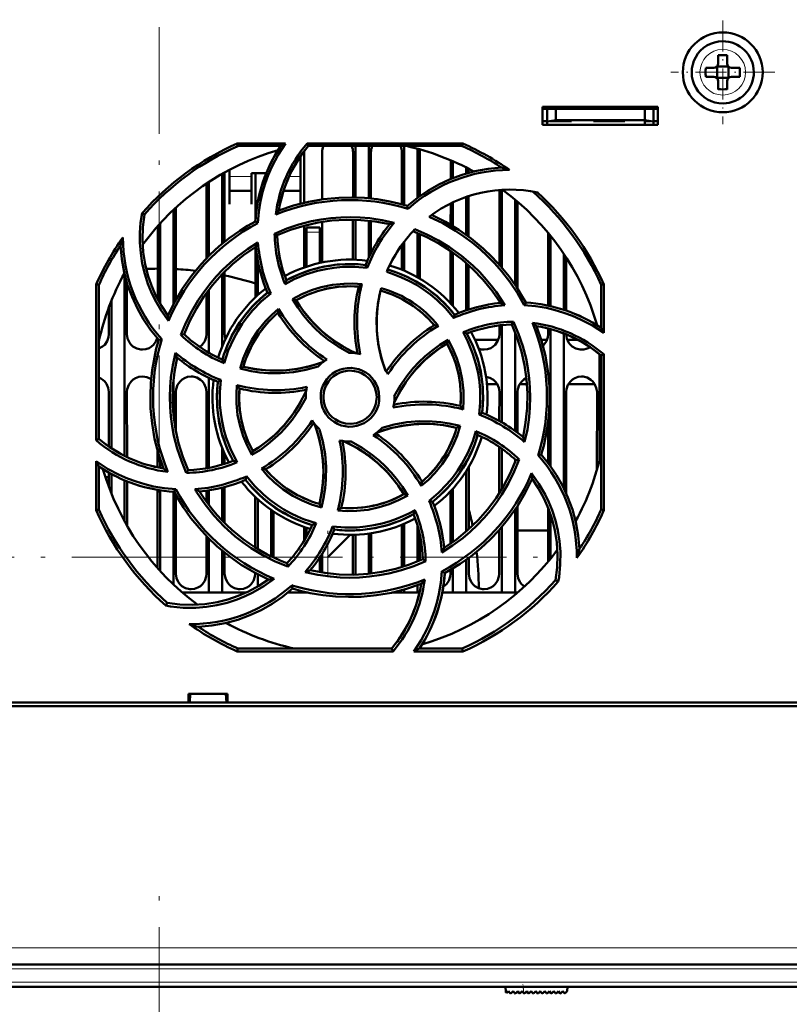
# Model space of a CAD drawing. Extents: x -1976 to 2357, y -1746 to 636.
# Tile 24 of 55: x 381 to 468, y -1490 to -1379. Entities that reach past the tile are written whole.
import ezdxf

# ---------------------------------------------------------------- set-up
doc = ezdxf.new("R2010")
doc.units = 0
doc.linetypes.add('DASHDOT', pattern=[18.5, 12, -3, 0.5, -3])

msp = doc.modelspace()

# ---------------------------------------------------------------- linework, layer by layer
at = {"color": 7, "linetype": 'DASHDOT', "lineweight": 18}
for p, q in [((396.56, -1084.09), (396.56, -1432.49)), ((183.21, -1439.79), (439.43, -1439.79)), ((396.57, -1604.47), (396.57, -1477.6)), ((514.72, -1486.17), (278.41, -1486.17)), ((514.51, -1487.67), (278.62, -1487.67))]:
    msp.add_line(p, q, dxfattribs=at)
at = {"color": 7, "linetype": 'DASHDOT', "lineweight": 18, "ltscale": 0.292499}
msp.add_line((460.07, -1379.32), (460.07, -1391.02), dxfattribs=at)
at = {"color": 7, "lineweight": 18}
for p, q in [((460.05, -1382.6), (460.07, -1382.6)), ((457.5, -1385.19), (457.5, -1385.17)), ((462.64, -1385.15), (462.64, -1385.17)), ((460.09, -1387.74), (460.07, -1387.74)), ((406.97, -1396.9), (404.47, -1396.9)), ((412.47, -1396.9), (411.21, -1396.9)), ((413.17, -1403.17), (414.67, -1403.17)), ((396.39, -1439.79), (395.34, -1439.79)), ((401.89, -1439.79), (398.44, -1439.79)), ((404.58, -1439.79), (403.94, -1439.79)), ((411.58, -1439.79), (409.44, -1439.79)), ((415.57, -1439.79), (414.94, -1439.79)), ((415.57, -1439.79), (415.57, -1441.62)), ((495.03, -1483.81), (298.1, -1483.81)), ((495.03, -1486.17), (298.1, -1486.17)), ((494.85, -1487.67), (298.28, -1487.67)), ((437.64, -1488.91), (437.57, -1488.17))]:
    msp.add_line(p, q, dxfattribs=at)
at = {"color": 7, "lineweight": 50}
for p, q in [((459.57, -1383.25), (459.57, -1384.17)), ((460.57, -1384.17), (460.57, -1383.25)), ((458.15, -1384.67), (459.07, -1384.67)), ((459.43, -1384.53), (459.42, -1384.52)), ((459.43, -1384.53), (459.43, -1385.81)), ((460.71, -1384.53), (459.43, -1384.53)), ((460.72, -1384.52), (460.71, -1384.53)), ((460.71, -1384.53), (460.71, -1385.81)), ((461.99, -1384.67), (461.07, -1384.67)), ((458.15, -1385.67), (459.07, -1385.67)), ((459.43, -1385.81), (459.42, -1385.82)), ((459.43, -1385.81), (460.71, -1385.81)), ((459.57, -1386.17), (459.57, -1387.09)), ((460.57, -1386.17), (460.57, -1387.09)), ((460.71, -1385.81), (460.72, -1385.82)), ((461.99, -1385.67), (461.07, -1385.67)), ((439.77, -1391.07), (439.77, -1389.07)), ((439.77, -1389.07), (452.77, -1389.07)), ((439.77, -1389.29), (452.77, -1389.29)), ((440.27, -1389.29), (440.27, -1390.73)), ((441.27, -1390.56), (441.27, -1389.29)), ((451.27, -1389.29), (451.27, -1390.56)), ((452.27, -1389.29), (452.27, -1390.73)), ((452.77, -1389.07), (452.77, -1391.07)), ((439.77, -1390.67), (440.27, -1390.67)), ((440.27, -1390.73), (441.27, -1390.56)), ((440.27, -1391.07), (440.27, -1390.73)), ((441.27, -1390.67), (440.6, -1390.67)), ((441.27, -1390.56), (451.27, -1390.56)), ((443.02, -1390.67), (441.27, -1390.67)), ((443.02, -1390.56), (443.02, -1390.67)), ((443.02, -1390.56), (443.02, -1390.67)), ((443.02, -1390.56), (443.02, -1390.67)), ((443.02, -1390.67), (443.02, -1390.56)), ((443.02, -1390.56), (443.02, -1390.67)), ((445.52, -1390.67), (445.52, -1390.56)), ((447.27, -1390.67), (445.52, -1390.67)), ((449.02, -1390.67), (447.27, -1390.67)), ((449.02, -1390.56), (449.02, -1390.67)), ((449.02, -1390.56), (449.02, -1390.67)), ((449.02, -1390.56), (449.02, -1390.67)), ((449.02, -1390.56), (449.02, -1390.67)), ((449.02, -1390.56), (449.02, -1390.67)), ((449.02, -1390.56), (449.02, -1390.67)), ((449.02, -1390.56), (449.02, -1390.67)), ((451.27, -1390.56), (452.27, -1390.73)), ((451.93, -1390.67), (451.27, -1390.67)), ((451.27, -1390.67), (451.27, -1391.08)), ((452.27, -1390.67), (452.77, -1390.67)), ((452.27, -1390.73), (452.27, -1391.07)), ((452.74, -1391.08), (452.74, -1390.67)), ((452.77, -1391.07), (439.77, -1391.07)), ((405.35, -1393.19), (410.78, -1393.19)), ((405.41, -1393.47), (405.35, -1393.19)), ((410.25, -1393.47), (405.41, -1393.47)), ((413.23, -1393.19), (430.78, -1393.19)), ((413.36, -1393.47), (413.23, -1393.19)), ((430.72, -1393.47), (413.36, -1393.47)), ((418.67, -1393.48), (418.67, -1399.28)), ((420.17, -1393.48), (420.17, -1399.37)), ((424.17, -1393.48), (424.17, -1400.12)), ((425.67, -1393.79), (425.67, -1399.31)), ((430.78, -1393.19), (430.72, -1393.47)), ((412.47, -1397.08), (412.47, -1394.65)), ((412.91, -1399.87), (412.91, -1394.17)), ((414.92, -1394.17), (414.92, -1399.49)), ((418.41, -1399.28), (418.41, -1394.17)), ((420.42, -1394.17), (420.42, -1399.4)), ((423.91, -1400.05), (423.91, -1394.17)), ((425.92, -1394.17), (425.92, -1399.12)), ((429.41, -1397.2), (429.41, -1395.08)), ((429.67, -1395.2), (429.67, -1397.09)), ((404.47, -1396.16), (404.47, -1397.08)), ((431.17, -1395.9), (431.17, -1396.58)), ((431.42, -1396.03), (431.42, -1396.51)), ((403.67, -1396.6), (403.67, -1404.48)), ((403.92, -1396.46), (403.93, -1404.27)), ((404.47, -1397.08), (404.47, -1400.03)), ((406.97, -1396.53), (408.63, -1396.53)), ((406.97, -1397.08), (406.97, -1396.53)), ((406.97, -1400.03), (406.97, -1397.08)), ((407.4, -1401.84), (407.41, -1396.53)), ((412.47, -1399.98), (412.47, -1397.08)), ((401.9, -1406.12), (401.91, -1397.69)), ((402.17, -1397.52), (402.17, -1405.85)), ((404.47, -1398.53), (406.97, -1398.53)), ((410.57, -1398.53), (412.47, -1398.53)), ((434.9, -1406.85), (434.91, -1398.42)), ((435.17, -1398.41), (435.17, -1407.15)), ((431.17, -1399.2), (431.17, -1403.48)), ((431.42, -1399.12), (431.43, -1403.67)), ((436.67, -1399.53), (436.67, -1409.11)), ((398.17, -1400.68), (398.17, -1411.27)), ((398.43, -1400.44), (398.43, -1410.79)), ((404.47, -1400.03), (404.47, -1400.03)), ((406.97, -1400.03), (406.97, -1400.03)), ((424.6, -1400.55), (424.53, -1400.22)), ((429.4, -1402.34), (429.41, -1399.94)), ((429.67, -1399.81), (429.67, -1402.49)), ((436.93, -1399.75), (436.93, -1409.51)), ((394.9, -1401.18), (394.63, -1401.04)), ((418.4, -1406.28), (418.4, -1401.78)), ((418.67, -1401.78), (418.67, -1406.29)), ((420.17, -1401.88), (420.17, -1406.07)), ((396.4, -1410.77), (396.4, -1402.49)), ((396.67, -1402.2), (396.67, -1411.25)), ((407.68, -1402.14), (407.4, -1401.97)), ((412.9, -1407.16), (412.9, -1402.45)), ((413.17, -1403.17), (413.17, -1402.67)), ((414.67, -1402.67), (413.17, -1402.67)), ((414.67, -1403.17), (414.67, -1402.67)), ((414.93, -1402.02), (414.93, -1406.6)), ((420.43, -1401.91), (420.43, -1405.52)), ((409.57, -1403.35), (409.87, -1403.53)), ((413.17, -1407.07), (413.17, -1403.17)), ((414.67, -1403.17), (414.67, -1406.65)), ((425.67, -1403.28), (425.67, -1408.27)), ((425.93, -1403.38), (425.93, -1408.42)), ((440.4, -1411.45), (440.4, -1403.28)), ((440.67, -1403.6), (440.67, -1411.52)), ((407.4, -1410.53), (407.4, -1404.85)), ((423.9, -1407.42), (423.9, -1404.6)), ((424.17, -1404.25), (424.17, -1407.53)), ((429.4, -1411.2), (429.4, -1405.3)), ((429.67, -1405.48), (429.67, -1411.49)), ((442.17, -1405.64), (442.17, -1411.92)), ((442.43, -1406.04), (442.43, -1412.01)), ((407.67, -1410.28), (407.67, -1406.38)), ((420.01, -1407.2), (419.82, -1406.88)), ((431.17, -1406.66), (431.17, -1411.98)), ((431.43, -1406.89), (431.43, -1411.89)), ((392.67, -1407.91), (392.67, -1428.38)), ((403.67, -1407.89), (403.67, -1416.04)), ((403.93, -1407.63), (403.93, -1414.67)), ((389.45, -1426.62), (389.47, -1409.06)), ((389.47, -1409.06), (389.77, -1409.12)), ((389.77, -1426.48), (389.77, -1409.12)), ((392.93, -1408.87), (392.93, -1414.67)), ((402.17, -1409.64), (402.17, -1416.76)), ((446.37, -1409.12), (446.66, -1409.06)), ((446.37, -1413.96), (446.37, -1409.12)), ((446.66, -1409.06), (446.67, -1414.53)), ((401.9, -1414.67), (401.9, -1410)), ((409.14, -1410.1), (408.77, -1410)), ((411.6, -1410.73), (412.01, -1410.84)), ((390.9, -1414.67), (390.9, -1411.62)), ((391.17, -1410.94), (391.17, -1427.52)), ((434.9, -1411.16), (434.9, -1410.98)), ((437.69, -1411.39), (437.87, -1411.11)), ((429.75, -1412.85), (429.84, -1412.48)), ((434.9, -1414.67), (434.9, -1413.68)), ((435.17, -1413.65), (435.17, -1424.59)), ((436.5, -1413.27), (436.31, -1413.58)), ((440.4, -1414.67), (440.4, -1414.02)), ((440.67, -1414.09), (440.67, -1429.55)), ((445.9, -1413.66), (445.9, -1413.63)), ((399.02, -1414.76), (399.37, -1414.68)), ((436.67, -1414.42), (436.67, -1425.56)), ((442.17, -1414.59), (442.17, -1432.06)), ((396.85, -1415.24), (396.51, -1415.31)), ((429.11, -1415.3), (429, -1415.71)), ((432.14, -1415.29), (434.78, -1415.29)), ((439.61, -1415.29), (440.28, -1415.29)), ((442.55, -1415.29), (443.7, -1415.29)), ((446.17, -1416.91), (446.17, -1428.94)), ((446.37, -1417.07), (446.67, -1416.93)), ((446.37, -1434.43), (446.37, -1417.07)), ((446.67, -1416.93), (446.68, -1434.5)), ((405.67, -1418.55), (406.05, -1418.33)), ((402.17, -1419.58), (402.17, -1429.73)), ((398.17, -1419.76), (398.17, -1423.77)), ((403.5, -1419.82), (403.17, -1420.02)), ((434.64, -1420.29), (433.49, -1420.29)), ((438.01, -1420.29), (437.19, -1420.29)), ((445.64, -1420.29), (442.69, -1420.29)), ((390.89, -1427.33), (390.9, -1421.17)), ((392.93, -1421.17), (392.94, -1428.52)), ((398.43, -1421.17), (398.44, -1425.62)), ((401.89, -1429.78), (401.9, -1421.17)), ((413.07, -1421.77), (413.07, -1421.88)), ((423.07, -1421.77), (423.06, -1421.67)), ((434.89, -1424.44), (434.9, -1421.17)), ((436.93, -1421.17), (436.94, -1425.76)), ((442.43, -1421.17), (442.44, -1432.64)), ((445.89, -1429.94), (445.9, -1421.17)), ((432.63, -1423.73), (432.96, -1423.53)), ((430.47, -1425), (430.08, -1425.22)), ((440.39, -1429.19), (440.39, -1424.56)), ((389.77, -1426.48), (389.45, -1426.62)), ((434.89, -1432.59), (434.89, -1427.37)), ((396.39, -1429.68), (396.39, -1427.82)), ((403.67, -1427.51), (403.67, -1429.36)), ((403.94, -1428.15), (403.94, -1429.28)), ((407.02, -1428.27), (407.13, -1427.84)), ((435.17, -1427.56), (435.17, -1432.15)), ((439.27, -1428.32), (439.62, -1428.24)), ((389.45, -1434.5), (389.45, -1428.99)), ((389.77, -1434.43), (389.77, -1429.59)), ((396.67, -1428.73), (396.67, -1429.73)), ((431.44, -1429.61), (431.44, -1436.65)), ((436.67, -1428.78), (436.67, -1429.13)), ((437.13, -1428.79), (436.76, -1428.87)), ((390.89, -1431.9), (390.89, -1430.27)), ((391.17, -1430.43), (391.17, -1432.61)), ((399.62, -1430.29), (399.82, -1429.97)), ((406.39, -1430.68), (406.29, -1431.07)), ((431.17, -1430.06), (431.17, -1436.89)), ((390.89, -1430.79), (390.5, -1430.79)), ((392.67, -1431.14), (392.67, -1435.77)), ((392.94, -1431.25), (392.94, -1436.26)), ((396.39, -1441.04), (396.39, -1432.22)), ((396.67, -1432.27), (396.67, -1441.35)), ((398.17, -1432.44), (398.17, -1442.87)), ((398.26, -1432.44), (398.45, -1432.14)), ((398.44, -1432.78), (398.44, -1441.67)), ((401.89, -1433.54), (401.89, -1432.3)), ((402.17, -1432.26), (402.17, -1433.91)), ((403.67, -1431.96), (403.67, -1435.65)), ((403.94, -1431.88), (403.94, -1435.93)), ((424.56, -1432.83), (424.13, -1432.71)), ((429.39, -1438.26), (429.39, -1432.36)), ((429.67, -1432.06), (429.67, -1438.07)), ((407.39, -1438.69), (407.39, -1433.01)), ((407.67, -1438.86), (407.67, -1433.27)), ((414.85, -1434.19), (414.62, -1433.79)), ((426.97, -1433.45), (427.36, -1433.55)), ((436.94, -1434.02), (436.94, -1441.67)), ((389.77, -1434.43), (389.45, -1434.5)), ((409.17, -1439.68), (409.17, -1434.47)), ((409.44, -1434.65), (409.44, -1439.82)), ((436.67, -1434.44), (436.67, -1443.77)), ((440.39, -1440.29), (440.39, -1434.21)), ((440.67, -1434.96), (440.67, -1439.95)), ((446.68, -1434.5), (446.37, -1434.43)), ((423.89, -1440.91), (423.89, -1436.14)), ((424.17, -1436.02), (424.17, -1440.82)), ((425.67, -1436.21), (425.67, -1440.27)), ((412.89, -1437.95), (412.89, -1436.39)), ((413.17, -1437.48), (413.17, -1436.48)), ((418.08, -1437.27), (415.57, -1439.79)), ((416.1, -1436.32), (416.31, -1436.67)), ((418.39, -1441.67), (418.39, -1437.27)), ((418.67, -1437.26), (418.67, -1441.77)), ((420.17, -1437.13), (420.17, -1441.66)), ((420.44, -1437.09), (420.44, -1441.63)), ((425.94, -1437.3), (425.94, -1440.16)), ((434.89, -1436.79), (434.82, -1436.79)), ((434.89, -1441.67), (434.89, -1436.72)), ((435.17, -1436.4), (435.17, -1443.77)), ((440.39, -1436.79), (436.94, -1436.79)), ((401.89, -1441.67), (401.89, -1437.41)), ((402.17, -1437.7), (402.17, -1443.77)), ((403.67, -1439.06), (403.67, -1443.77)), ((403.94, -1439.29), (403.94, -1441.67)), ((414.94, -1439.38), (414.94, -1441.53)), ((410.97, -1440.47), (411.05, -1440.85)), ((414.67, -1439.82), (414.67, -1441.48)), ((426.59, -1440.22), (426.26, -1440.02)), ((431.17, -1440.07), (431.17, -1443.77)), ((431.44, -1439.87), (431.44, -1441.67)), ((407.39, -1441.67), (407.39, -1441.58)), ((407.67, -1443.1), (407.67, -1441.73)), ((418.38, -1441.77), (418.39, -1441.67)), ((428.42, -1441.38), (428.73, -1441.58)), ((429.39, -1441.67), (429.39, -1441.22)), ((429.67, -1441.05), (429.67, -1443.77)), ((441.23, -1442.37), (441.54, -1442.52)), ((402.17, -1443.77), (399.17, -1443.77)), ((403.67, -1443.77), (402.17, -1443.77)), ((406.39, -1443.77), (403.67, -1443.77)), ((413.17, -1443.77), (411.07, -1443.77)), ((411.6, -1443.33), (411.52, -1442.96)), ((411.58, -1443.34), (411.62, -1443.33)), ((413.17, -1443.77), (413.17, -1443.74)), ((413.34, -1443.77), (413.17, -1443.77)), ((424.17, -1443.77), (422.79, -1443.77)), ((424.17, -1443.43), (424.17, -1443.77)), ((425.67, -1443.77), (424.17, -1443.77)), ((425.67, -1442.95), (425.67, -1443.77)), ((425.9, -1443.77), (425.67, -1443.77)), ((429.67, -1443.77), (428.45, -1443.77)), ((431.17, -1443.77), (429.67, -1443.77)), ((435.17, -1443.77), (431.17, -1443.77)), ((436.67, -1443.77), (435.17, -1443.77)), ((436.96, -1443.77), (436.67, -1443.77)), ((397.47, -1444.94), (397.32, -1445.25)), ((405.34, -1450.41), (405.41, -1450.07)), ((422.92, -1450.41), (405.34, -1450.41)), ((405.41, -1450.07), (422.77, -1450.07)), ((422.77, -1450.07), (422.92, -1450.41)), ((430.79, -1450.41), (425.25, -1450.41)), ((425.88, -1450.07), (430.72, -1450.07)), ((430.72, -1450.07), (430.79, -1450.41)), ((280.27, -1456.17), (399.86, -1456.17)), ((399.86, -1456.17), (399.86, -1455.17)), ((399.86, -1455.17), (404.27, -1455.17)), ((399.86, -1456.17), (400, -1456.17)), ((399.92, -1456.17), (404.22, -1456.17)), ((400, -1456.17), (400.07, -1455.17)), ((404.07, -1455.17), (404.13, -1456.17)), ((404.13, -1456.17), (404.27, -1456.17)), ((404.27, -1455.17), (404.27, -1456.17)), ((404.27, -1456.17), (512.86, -1456.17)), ((523.04, -1456.57), (270.09, -1456.57)), ((495.03, -1485.67), (298.1, -1485.67)), ((494.85, -1488.17), (298.28, -1488.17)), ((435.57, -1488.17), (435.62, -1488.76)), ((442.57, -1488.17), (442.52, -1488.67)), ((435.79, -1488.82), (435.94, -1488.67)), ((435.94, -1488.67), (436.08, -1488.88)), ((436.23, -1488.89), (436.45, -1488.67)), ((436.45, -1488.67), (436.59, -1488.88)), ((436.74, -1488.89), (436.96, -1488.67)), ((436.96, -1488.67), (437.1, -1488.88)), ((437.25, -1488.89), (437.47, -1488.67)), ((437.47, -1488.67), (437.61, -1488.88)), ((437.98, -1488.67), (437.76, -1488.89)), ((438.12, -1488.88), (437.98, -1488.67)), ((438.49, -1488.67), (438.27, -1488.89)), ((438.63, -1488.88), (438.49, -1488.67)), ((439, -1488.67), (438.78, -1488.89)), ((439.14, -1488.88), (439, -1488.67)), ((439.51, -1488.67), (439.29, -1488.89)), ((439.65, -1488.88), (439.51, -1488.67)), ((440.02, -1488.67), (439.8, -1488.89)), ((440.16, -1488.88), (440.02, -1488.67)), ((440.53, -1488.67), (440.31, -1488.89)), ((440.67, -1488.88), (440.53, -1488.67)), ((441.04, -1488.67), (440.82, -1488.89)), ((441.18, -1488.88), (441.04, -1488.67)), ((441.55, -1488.67), (441.33, -1488.89)), ((441.69, -1488.88), (441.55, -1488.67)), ((442.06, -1488.67), (441.84, -1488.89)), ((442.19, -1488.87), (442.06, -1488.67)), ((442.52, -1488.67), (442.35, -1488.88))]:
    msp.add_line(p, q, dxfattribs=at)
at = {"color": 7, "linetype": 'DASHDOT', "lineweight": 18, "ltscale": 0.2925}
msp.add_line((465.92, -1385.17), (454.22, -1385.17), dxfattribs=at)
at = {"color": 7, "linetype": 'DASHDOT', "lineweight": 18, "ltscale": 0.003525}
for p, q in [((441.27, -1390.55), (441.27, -1390.69)), ((447.27, -1390.55), (447.27, -1390.69))]:
    msp.add_line(p, q, dxfattribs=at)
at = {"color": 7, "linetype": 'DASHDOT', "lineweight": 18, "ltscale": 0.045015}
msp.add_line((414.82, -1403.17), (413.01, -1403.17), dxfattribs=at)
at = {"color": 7, "linetype": 'DASHDOT', "lineweight": 18, "ltscale": 0.130338}
msp.add_line((415.57, -1442.05), (415.57, -1436.84), dxfattribs=at)
at = {"color": 7, "linetype": 'DASHDOT', "lineweight": 18, "ltscale": 0.028003}
msp.add_line((437.65, -1489.02), (437.55, -1487.91), dxfattribs=at)
at = {"color": 7, "lineweight": 50}
for points in [[(410.78, -1393.19), (409.97, -1394.47), (409.27, -1395.81), (408.86, -1396.75), (408.51, -1397.71), (408.22, -1398.68), (407.99, -1399.67), (407.79, -1400.9), (407.68, -1402.14)], [(424.53, -1400.22), (425.66, -1399.31), (426.84, -1398.51), (428.08, -1397.81), (429.37, -1397.21), (430.7, -1396.72), (432.14, -1396.32), (433.63, -1396.05), (435.15, -1395.91)], [(410.04, -1400.75), (411.71, -1400.19), (413.39, -1399.76), (415.09, -1399.47), (416.8, -1399.31), (418.24, -1399.28), (419.68, -1399.33), (421.11, -1399.48), (422.55, -1399.73), (423.54, -1399.95), (424.53, -1400.22)], [(397.6, -1413.17), (396.78, -1412.01), (396.07, -1410.78), (395.66, -1409.91), (395.3, -1409.01), (394.94, -1407.87), (394.66, -1406.71), (394.48, -1405.53), (394.39, -1404.34), (394.39, -1403.24), (394.47, -1402.14), (394.63, -1401.04)], [(394.9, -1401.18), (394.72, -1402.6), (394.67, -1404.02), (394.76, -1405.42), (394.98, -1406.79), (395.28, -1408.01), (395.68, -1409.19), (396.19, -1410.35), (396.81, -1411.49), (397.53, -1412.58)], [(409.57, -1403.35), (410.93, -1402.78), (412.31, -1402.32), (413.73, -1401.95), (414.81, -1401.75), (415.91, -1401.6), (417.02, -1401.51), (418.13, -1401.49), (419.22, -1401.52), (420.31, -1401.61), (421.69, -1401.81), (423.06, -1402.11)], [(422.54, -1402.28), (420.91, -1401.98), (419.28, -1401.81), (417.65, -1401.78), (416.03, -1401.88), (414.46, -1402.1), (412.9, -1402.45), (411.37, -1402.93), (409.86, -1403.53)], [(437.69, -1411.39), (436.93, -1410.06), (436.08, -1408.79), (435.14, -1407.58), (434.38, -1406.71), (433.57, -1405.88), (432.72, -1405.09), (431.82, -1404.34), (430.91, -1403.66), (429.96, -1403.02), (428.51, -1402.17), (426.99, -1401.44)], [(427.26, -1401.24), (428.83, -1402.02), (430.32, -1402.91), (431.73, -1403.9), (433.06, -1405), (434.1, -1405.99), (435.08, -1407.05), (435.99, -1408.17), (436.83, -1409.35), (437.37, -1410.22), (437.87, -1411.11)], [(397.53, -1412.58), (398.31, -1411.01), (399.2, -1409.52), (400.19, -1408.11), (401.29, -1406.78), (402.28, -1405.74), (403.34, -1404.76), (404.46, -1403.85), (405.64, -1403.01), (406.51, -1402.47), (407.4, -1401.97)], [(425.38, -1402.85), (426.74, -1403.43), (428.03, -1404.1), (429.28, -1404.86), (430.63, -1405.84), (431.89, -1406.92), (432.68, -1407.69), (433.42, -1408.5), (433.99, -1409.19), (434.53, -1409.9), (435.04, -1410.64), (435.52, -1411.41)], [(435.01, -1411.15), (434.08, -1409.79), (433.04, -1408.52), (431.91, -1407.34), (430.7, -1406.27), (429.43, -1405.31), (428.08, -1404.46), (426.66, -1403.71), (425.16, -1403.08)], [(396.51, -1415.31), (395.6, -1414.18), (394.8, -1413), (394.1, -1411.76), (393.5, -1410.47), (393.01, -1409.14), (392.61, -1407.7), (392.34, -1406.21), (392.2, -1404.69)], [(399.02, -1414.76), (399.58, -1413.39), (400.23, -1412.08), (400.97, -1410.83), (401.59, -1409.92), (402.27, -1409.04), (402.99, -1408.19), (403.75, -1407.39), (404.55, -1406.64), (405.39, -1405.93), (406.51, -1405.09), (407.69, -1404.33)], [(407.44, -1404.83), (406.08, -1405.77), (404.81, -1406.8), (403.63, -1407.93), (402.56, -1409.14), (401.6, -1410.41), (400.75, -1411.76), (400, -1413.18), (399.37, -1414.68)], [(420.01, -1407.2), (418.62, -1407.08), (417.22, -1407.1), (416.28, -1407.19), (415.33, -1407.34), (414.39, -1407.55), (413.05, -1407.96), (411.76, -1408.49), (410.75, -1409.02)], [(410.9, -1408.6), (412.27, -1407.93), (413.68, -1407.42), (415.14, -1407.05), (416.62, -1406.83), (418.12, -1406.77), (418.97, -1406.8), (419.82, -1406.88)], [(429.75, -1412.85), (428.85, -1411.79), (427.85, -1410.81), (427.12, -1410.21), (426.35, -1409.64), (425.54, -1409.13), (424.71, -1408.67), (423.87, -1408.27), (423.04, -1407.94), (422.2, -1407.66)], [(411.59, -1410.73), (412.64, -1410.18), (413.71, -1409.73), (414.82, -1409.39), (416.09, -1409.12), (417.39, -1408.99), (418.4, -1408.98), (419.42, -1409.05)], [(419.04, -1409.31), (417.83, -1409.27), (416.63, -1409.35), (415.44, -1409.54), (414.29, -1409.85), (413.16, -1410.27), (412, -1410.84)], [(422.07, -1418.78), (421.59, -1417.34), (421.26, -1415.87), (421.08, -1414.38), (421.06, -1412.89), (421.19, -1411.39), (421.36, -1410.43), (421.58, -1409.47)], [(409.14, -1410.1), (408.07, -1411), (407.09, -1412), (406.49, -1412.74), (405.93, -1413.51), (405.41, -1414.32), (404.96, -1415.15), (404.34, -1416.52), (403.88, -1417.94)], [(417.97, -1416.78), (416.72, -1416.07), (415.55, -1415.26), (414.81, -1414.65), (414.11, -1414), (413.45, -1413.31), (412.83, -1412.57), (412.18, -1411.68), (411.59, -1410.73)], [(421.51, -1409.76), (421.21, -1411.25), (421.07, -1412.75), (421.07, -1414.25), (421.24, -1415.74), (421.56, -1417.21), (421.79, -1418), (422.07, -1418.78)], [(405.67, -1418.55), (406.02, -1417.42), (406.47, -1416.34), (407.01, -1415.31), (407.72, -1414.22), (408.54, -1413.21), (409.25, -1412.49), (410.02, -1411.82)], [(412.01, -1410.84), (412.42, -1411.5), (412.87, -1412.12), (413.84, -1413.29), (414.93, -1414.35), (415.63, -1414.93), (416.36, -1415.47), (417.14, -1415.97), (417.95, -1416.42), (418.78, -1416.83)], [(446.67, -1414.53), (445.39, -1413.71), (444.05, -1413.01), (443.12, -1412.6), (442.16, -1412.25), (441.19, -1411.96), (440.21, -1411.72), (438.96, -1411.51), (437.69, -1411.39)], [(437.56, -1426.25), (437.86, -1424.62), (438.03, -1422.99), (438.06, -1421.36), (437.96, -1419.74), (437.74, -1418.17), (437.39, -1416.61), (436.91, -1415.08), (436.31, -1413.57)], [(436.5, -1413.27), (437.07, -1414.62), (437.53, -1416.01), (437.9, -1417.42), (438.1, -1418.51), (438.25, -1419.61), (438.34, -1420.71), (438.37, -1421.82), (438.34, -1422.92), (438.25, -1424.01), (438.05, -1425.41), (437.74, -1426.81)], [(439.09, -1413.75), (439.65, -1415.42), (440.08, -1417.1), (440.37, -1418.8), (440.53, -1420.51), (440.56, -1421.95), (440.51, -1423.39), (440.36, -1424.82), (440.11, -1426.26), (439.89, -1427.25), (439.62, -1428.24)], [(389.77, -1416.3), (390.19, -1416.07), (390.42, -1415.86), (390.7, -1415.46), (390.86, -1415), (390.9, -1414.67)], [(392.93, -1414.67), (393, -1415.14), (393.2, -1415.59), (393.38, -1415.84), (393.61, -1416.05), (394.03, -1416.29), (394.49, -1416.4), (394.67, -1416.41)], [(394.67, -1416.41), (395.06, -1416.36), (395.43, -1416.23), (395.69, -1416.07), (395.92, -1415.86), (396.17, -1415.51), (396.34, -1415.11)], [(401.14, -1416.11), (401.42, -1415.86), (401.7, -1415.46), (401.86, -1415), (401.9, -1414.67)], [(432.63, -1423.73), (432.74, -1422.35), (432.73, -1420.96), (432.64, -1420.02), (432.49, -1419.07), (432.29, -1418.13), (431.88, -1416.79), (431.35, -1415.49), (430.81, -1414.46)], [(431.24, -1414.61), (431.91, -1415.98), (432.42, -1417.39), (432.79, -1418.85), (433.01, -1420.33), (433.07, -1421.83), (433.04, -1422.68), (432.96, -1423.53)], [(433.17, -1416.41), (433.56, -1416.36), (433.93, -1416.23), (434.19, -1416.07), (434.42, -1415.86), (434.7, -1415.46), (434.86, -1415), (434.9, -1414.67)], [(439.81, -1415.98), (439.92, -1415.86), (440.2, -1415.46), (440.36, -1415), (440.4, -1414.67)], [(442.43, -1414.7), (442.51, -1415.15), (442.7, -1415.59), (442.88, -1415.84), (443.11, -1416.05), (443.53, -1416.29), (443.99, -1416.4), (444.17, -1416.41)], [(397.04, -1429.8), (396.48, -1428.13), (396.05, -1426.45), (395.76, -1424.75), (395.6, -1423.04), (395.57, -1421.6), (395.62, -1420.16), (395.77, -1418.73), (396.02, -1417.29), (396.24, -1416.3), (396.51, -1415.31)], [(429, -1415.71), (428.34, -1416.13), (427.72, -1416.58), (426.55, -1417.55), (425.49, -1418.64), (424.91, -1419.34), (424.37, -1420.07), (423.87, -1420.85), (423.42, -1421.66), (423.01, -1422.49)], [(423.06, -1421.67), (423.77, -1420.42), (424.58, -1419.25), (425.19, -1418.51), (425.84, -1417.81), (426.54, -1417.15), (427.28, -1416.53), (428.17, -1415.88), (429.11, -1415.3)], [(430.53, -1422.75), (430.57, -1421.54), (430.49, -1420.34), (430.3, -1419.15), (429.99, -1418), (429.57, -1416.87), (429, -1415.71)], [(429.11, -1415.3), (429.66, -1416.33), (430.11, -1417.4), (430.46, -1418.51), (430.72, -1419.78), (430.86, -1421.07), (430.87, -1422.1), (430.8, -1423.14)], [(399.62, -1430.3), (399.06, -1428.94), (398.59, -1427.55), (398.23, -1426.13), (398.02, -1425.05), (397.87, -1423.96), (397.79, -1422.85), (397.76, -1421.74), (397.79, -1420.64), (397.88, -1419.55), (398.09, -1418.15), (398.39, -1416.76)], [(398.57, -1417.3), (398.27, -1418.93), (398.1, -1420.56), (398.07, -1422.19), (398.17, -1423.81), (398.39, -1425.38), (398.74, -1426.94), (399.22, -1428.47), (399.82, -1429.98)], [(414.46, -1418.31), (413.08, -1418.7), (411.68, -1418.95), (410.25, -1419.07), (408.81, -1419.06), (407.86, -1418.97), (406.91, -1418.83), (405.67, -1418.55)], [(406.05, -1418.33), (407.54, -1418.63), (409.04, -1418.77), (410.54, -1418.77), (412.03, -1418.6), (413.5, -1418.28), (414.29, -1418.05), (415.07, -1417.77)], [(406.05, -1418.33), (407.26, -1418.58), (408.48, -1418.73), (409.7, -1418.77), (410.9, -1418.72), (412.1, -1418.57), (413.3, -1418.33), (414.19, -1418.08), (415.07, -1417.77)], [(414.76, -1421.77), (414.79, -1421.33), (414.87, -1420.9), (415.02, -1420.49), (415.22, -1420.1), (415.47, -1419.72), (415.77, -1419.39), (416.1, -1419.11), (416.47, -1418.88), (416.88, -1418.69), (417.31, -1418.56), (417.75, -1418.48), (418.18, -1418.47), (418.62, -1418.52), (419.06, -1418.62), (419.48, -1418.79), (419.86, -1419), (420.21, -1419.26), (420.52, -1419.57), (420.8, -1419.92), (421.03, -1420.31), (421.2, -1420.71), (421.33, -1421.23), (421.37, -1421.77)], [(390.9, -1421.17), (390.82, -1420.71), (390.63, -1420.26), (390.44, -1420.01), (390.22, -1419.8), (390, -1419.66), (389.77, -1419.55)], [(394.67, -1419.44), (394.27, -1419.49), (393.9, -1419.62), (393.64, -1419.78), (393.41, -1419.99), (393.13, -1420.39), (392.97, -1420.85), (392.93, -1421.17)], [(400.17, -1419.44), (399.77, -1419.49), (399.4, -1419.62), (399.14, -1419.78), (398.91, -1419.99), (398.63, -1420.39), (398.47, -1420.85), (398.43, -1421.17)], [(401.9, -1421.17), (401.82, -1420.71), (401.63, -1420.26), (401.44, -1420.01), (401.22, -1419.8), (400.8, -1419.56), (400.34, -1419.45), (400.17, -1419.44)], [(421.07, -1421.77), (421.01, -1421.23), (420.85, -1420.69), (420.6, -1420.17), (420.36, -1419.84), (420.07, -1419.54), (419.74, -1419.29), (419.37, -1419.08), (418.98, -1418.92), (418.58, -1418.82), (417.96, -1418.78), (417.35, -1418.86), (416.95, -1418.99), (416.57, -1419.17), (416.22, -1419.41), (415.92, -1419.68), (415.66, -1419.99), (415.36, -1420.49), (415.17, -1421.02), (415.07, -1421.57), (415.07, -1421.77)], [(434.9, -1421.17), (434.82, -1420.71), (434.63, -1420.26), (434.44, -1420.01), (434.22, -1419.8), (433.83, -1419.57), (433.39, -1419.46)], [(437.95, -1419.6), (437.64, -1419.78), (437.41, -1419.99), (437.13, -1420.39), (436.97, -1420.85), (436.93, -1421.17)], [(444.17, -1419.44), (443.77, -1419.49), (443.4, -1419.62), (443.14, -1419.78), (442.91, -1419.99), (442.63, -1420.39), (442.47, -1420.85), (442.43, -1421.17)], [(445.9, -1421.17), (445.82, -1420.71), (445.63, -1420.26), (445.44, -1420.01), (445.22, -1419.8), (444.8, -1419.56), (444.34, -1419.45), (444.17, -1419.44)], [(404.89, -1428.94), (404.22, -1427.57), (403.71, -1426.16), (403.34, -1424.7), (403.12, -1423.22), (403.06, -1421.72), (403.09, -1420.87), (403.17, -1420.02)], [(403.5, -1419.82), (403.39, -1421.22), (403.41, -1422.63), (403.5, -1423.57), (403.65, -1424.51), (403.86, -1425.46), (404.12, -1426.36), (404.66, -1427.76), (405.34, -1429.1)], [(407.02, -1428.27), (406.47, -1427.22), (406.01, -1426.14), (405.67, -1425.02), (405.4, -1423.75), (405.27, -1422.46), (405.26, -1421.44), (405.33, -1420.41)], [(405.6, -1420.8), (405.56, -1422.01), (405.64, -1423.21), (405.83, -1424.4), (406.14, -1425.55), (406.56, -1426.68), (407.13, -1427.84)], [(407.13, -1427.84), (407.79, -1427.42), (408.41, -1426.97), (409.58, -1426), (410.64, -1424.91), (411.22, -1424.21), (411.76, -1423.48), (412.26, -1422.7), (412.71, -1421.89), (413.12, -1421.06)], [(421.37, -1421.77), (421.35, -1422.22), (421.26, -1422.65), (421.12, -1423.06), (420.92, -1423.45), (420.66, -1423.83), (420.36, -1424.16), (420.03, -1424.44), (419.66, -1424.68), (419.25, -1424.86), (418.82, -1425), (418.39, -1425.07), (417.95, -1425.09), (417.52, -1425.04), (417.08, -1424.94), (416.66, -1424.77), (416.28, -1424.56), (415.93, -1424.3), (415.61, -1424), (415.34, -1423.65), (415.11, -1423.25), (414.93, -1422.85), (414.8, -1422.32), (414.76, -1421.77)], [(415.07, -1421.77), (415.12, -1422.32), (415.28, -1422.86), (415.54, -1423.38), (415.77, -1423.71), (416.06, -1424.01), (416.39, -1424.26), (416.76, -1424.47), (417.15, -1424.63), (417.55, -1424.73), (418.17, -1424.77), (418.78, -1424.69), (419.18, -1424.56), (419.56, -1424.38), (419.91, -1424.14), (420.21, -1423.87), (420.47, -1423.56), (420.77, -1423.06), (420.96, -1422.53), (421.06, -1421.98), (421.07, -1421.77)], [(413.07, -1421.88), (412.36, -1423.13), (411.55, -1424.3), (410.95, -1425.04), (410.29, -1425.74), (409.6, -1426.4), (408.86, -1427.02), (407.97, -1427.68), (407.02, -1428.27)], [(414.62, -1433.79), (414.92, -1432.3), (415.07, -1430.8), (415.06, -1429.3), (414.89, -1427.81), (414.57, -1426.34), (414.34, -1425.55), (414.06, -1424.77)], [(414.62, -1433.79), (414.87, -1432.58), (415.02, -1431.36), (415.06, -1430.14), (415.01, -1428.94), (414.86, -1427.74), (414.62, -1426.54), (414.37, -1425.65), (414.06, -1424.77)], [(430.08, -1425.22), (428.59, -1424.92), (427.09, -1424.78), (425.59, -1424.78), (424.1, -1424.95), (422.63, -1425.27), (421.84, -1425.5), (421.06, -1425.78)], [(430.08, -1425.22), (428.87, -1424.97), (427.65, -1424.82), (426.43, -1424.78), (425.23, -1424.83), (424.03, -1424.98), (422.83, -1425.22), (421.94, -1425.47), (421.06, -1425.78)], [(421.68, -1425.23), (423.06, -1424.84), (424.47, -1424.59), (425.9, -1424.47), (427.34, -1424.49), (428.29, -1424.57), (429.23, -1424.72), (430.47, -1425)], [(430.47, -1425), (430.13, -1426.12), (429.69, -1427.19), (429.16, -1428.21), (428.45, -1429.3), (427.63, -1430.32), (426.9, -1431.06), (426.1, -1431.76)], [(414.61, -1425.39), (415, -1426.77), (415.25, -1428.18), (415.37, -1429.61), (415.36, -1431.04), (415.27, -1432), (415.13, -1432.94), (414.85, -1434.19)], [(426.97, -1433.45), (428.03, -1432.56), (428.99, -1431.57), (429.6, -1430.84), (430.16, -1430.07), (430.68, -1429.26), (431.35, -1428.02), (431.89, -1426.72), (432.24, -1425.6)], [(424.13, -1432.71), (423.71, -1432.05), (423.26, -1431.43), (422.29, -1430.26), (421.2, -1429.2), (420.5, -1428.62), (419.77, -1428.08), (418.99, -1427.58), (418.18, -1427.13), (417.35, -1426.72)], [(418.18, -1426.77), (419.43, -1427.48), (420.6, -1428.29), (421.34, -1428.9), (422.04, -1429.55), (422.71, -1430.25), (423.32, -1430.98), (423.98, -1431.88), (424.57, -1432.83)], [(439.62, -1428.24), (440.53, -1429.37), (441.33, -1430.55), (442.03, -1431.79), (442.63, -1433.08), (443.12, -1434.41), (443.52, -1435.85), (443.79, -1437.34), (443.93, -1438.86)], [(389.45, -1428.99), (390.72, -1429.82), (392.06, -1430.52), (393, -1430.93), (393.96, -1431.28), (394.93, -1431.57), (395.91, -1431.81), (397.17, -1432.02), (398.45, -1432.14)], [(437.13, -1428.79), (436.57, -1430.15), (435.93, -1431.46), (435.18, -1432.72), (434.56, -1433.63), (433.89, -1434.52), (433.17, -1435.36), (432.41, -1436.17), (431.62, -1436.92), (430.78, -1437.63), (429.63, -1438.49), (428.41, -1439.27)], [(428.69, -1438.72), (430.05, -1437.78), (431.32, -1436.75), (432.5, -1435.62), (433.57, -1434.41), (434.53, -1433.14), (435.38, -1431.79), (436.13, -1430.37), (436.76, -1428.87)], [(406.39, -1430.68), (407.3, -1431.75), (408.31, -1432.73), (409.04, -1433.34), (409.81, -1433.9), (410.62, -1434.41), (411.44, -1434.87), (412.13, -1435.2), (412.82, -1435.49), (413.53, -1435.74), (414.25, -1435.95)], [(414.85, -1434.19), (413.73, -1433.85), (412.67, -1433.41), (411.64, -1432.88), (410.55, -1432.17), (409.53, -1431.34), (408.78, -1430.61), (408.08, -1429.81)], [(438.53, -1430.34), (439.35, -1431.51), (440.07, -1432.74), (440.48, -1433.61), (440.84, -1434.5), (441.21, -1435.64), (441.49, -1436.8), (441.68, -1437.98), (441.77, -1439.18), (441.76, -1440.61), (441.62, -1442.03), (441.54, -1442.52)], [(438.6, -1430.97), (437.82, -1432.54), (436.93, -1434.03), (435.94, -1435.44), (434.84, -1436.77), (433.85, -1437.81), (432.79, -1438.79), (431.67, -1439.7), (430.49, -1440.54), (429.62, -1441.08), (428.73, -1441.58)], [(441.23, -1442.37), (441.41, -1440.95), (441.46, -1439.53), (441.37, -1438.13), (441.15, -1436.76), (440.85, -1435.54), (440.45, -1434.36), (439.94, -1433.2), (439.32, -1432.06), (438.6, -1430.97)], [(408.87, -1442.31), (407.3, -1441.53), (405.81, -1440.64), (404.4, -1439.65), (403.07, -1438.55), (402.03, -1437.56), (401.05, -1436.5), (400.14, -1435.38), (399.3, -1434.2), (398.76, -1433.33), (398.26, -1432.44)], [(400.81, -1432.51), (401.74, -1433.87), (402.76, -1435.15), (403.9, -1436.35), (405.14, -1437.45), (406.01, -1438.14), (406.92, -1438.77), (408.24, -1439.57), (409.62, -1440.26), (411.05, -1440.85)], [(424.57, -1432.83), (423.54, -1433.38), (422.47, -1433.82), (421.37, -1434.17), (420.1, -1434.44), (418.8, -1434.58), (417.75, -1434.59), (416.69, -1434.52)], [(417.09, -1434.24), (418.3, -1434.28), (419.5, -1434.2), (420.69, -1434.01), (421.84, -1433.7), (422.97, -1433.28), (424.13, -1432.71)], [(416.1, -1436.32), (417.48, -1436.44), (418.86, -1436.43), (419.8, -1436.34), (420.74, -1436.19), (421.68, -1435.99), (422.59, -1435.73), (423.31, -1435.47), (424.02, -1435.18), (424.71, -1434.86), (425.39, -1434.49)], [(425.23, -1434.95), (423.86, -1435.62), (422.45, -1436.13), (420.99, -1436.5), (419.51, -1436.72), (418.01, -1436.78), (417.16, -1436.75), (416.31, -1436.67)], [(426.6, -1440.22), (425.24, -1440.79), (423.86, -1441.26), (422.44, -1441.62), (421.36, -1441.83), (420.26, -1441.98), (419.15, -1442.07), (418.04, -1442.1), (416.95, -1442.07), (415.86, -1441.98), (414.43, -1441.77), (413.01, -1441.46)], [(413.59, -1441.27), (415.22, -1441.57), (416.85, -1441.74), (418.48, -1441.77), (420.1, -1441.67), (421.67, -1441.45), (423.23, -1441.1), (424.76, -1440.62), (426.27, -1440.02)], [(398.44, -1441.67), (398.52, -1442.14), (398.71, -1442.58), (398.9, -1442.83), (399.12, -1443.05), (399.54, -1443.28), (400, -1443.39), (400.17, -1443.4)], [(400.17, -1443.4), (400.56, -1443.35), (400.93, -1443.22), (401.2, -1443.05), (401.43, -1442.84), (401.7, -1442.44), (401.85, -1441.98), (401.89, -1441.67)], [(403.94, -1441.67), (404.02, -1442.14), (404.21, -1442.58), (404.4, -1442.83), (404.62, -1443.05), (405.04, -1443.28), (405.5, -1443.39), (405.67, -1443.4)], [(405.67, -1443.4), (406.06, -1443.35), (406.43, -1443.22), (406.7, -1443.05), (406.93, -1442.84), (407.2, -1442.44), (407.35, -1441.98), (407.39, -1441.67)], [(425.25, -1450.41), (426.07, -1449.14), (426.78, -1447.8), (427.19, -1446.87), (427.54, -1445.91), (427.84, -1444.94), (428.08, -1443.96), (428.3, -1442.68), (428.42, -1441.38)], [(428.56, -1443.14), (428.93, -1442.84), (429.2, -1442.44), (429.35, -1441.98), (429.39, -1441.67)], [(431.44, -1441.67), (431.52, -1442.14), (431.71, -1442.58), (431.9, -1442.83), (432.12, -1443.05), (432.54, -1443.28), (433, -1443.39), (433.17, -1443.4)], [(433.17, -1443.4), (433.56, -1443.35), (433.93, -1443.22), (434.2, -1443.05), (434.43, -1442.84), (434.7, -1442.44), (434.85, -1441.98), (434.89, -1441.67)], [(436.94, -1441.67), (437.02, -1442.14), (437.21, -1442.58), (437.4, -1442.83), (437.71, -1443.11)], [(409.52, -1442.23), (408.35, -1443.06), (407.12, -1443.77), (406.26, -1444.19), (405.36, -1444.55), (404.23, -1444.92), (403.06, -1445.2), (401.88, -1445.39), (400.69, -1445.49), (399.26, -1445.48), (397.83, -1445.33), (397.32, -1445.25)], [(397.47, -1444.94), (398.89, -1445.12), (400.31, -1445.17), (401.71, -1445.08), (403.08, -1444.86), (404.3, -1444.56), (405.48, -1444.16), (406.64, -1443.65), (407.78, -1443.03), (408.87, -1442.31)], [(426.09, -1442.8), (424.42, -1443.36), (422.74, -1443.79), (421.04, -1444.08), (419.33, -1444.24), (417.89, -1444.27), (416.45, -1444.22), (415.02, -1444.07), (413.58, -1443.83), (412.59, -1443.6), (411.6, -1443.33)], [(411.6, -1443.33), (410.47, -1444.24), (409.29, -1445.04), (408.05, -1445.74), (406.76, -1446.34), (405.43, -1446.83), (403.99, -1447.23), (402.5, -1447.5), (400.98, -1447.64)]]:
    msp.add_lwpolyline(points, dxfattribs=at)
msp.add_circle((460.07, -1385.17), 4.5, dxfattribs=at)
for centre, radius, start, end in [((460.07, -1385.17), 3.5, 90.5294, 270.5294), ((460.07, -1385.17), 3.5, 270.5294, 90.5294), ((460.07, -1400.34), 17.1, 89.9978, 91.6733), ((460.07, -1400.34), 17.1, 88.3267, 90.0022), ((475.24, -1385.17), 17.1, 178.3267, 180.0022), ((475.28, -1385.17), 17.14, 179.9996, 181.6715), ((459.07, -1384.17), 0.5, 270, 360), ((461.07, -1384.17), 0.5, 180, 270), ((444.9, -1385.17), 17.1, 359.9978, 1.6733), ((444.86, -1385.17), 17.14, 358.3285, 0.0004), ((459.07, -1386.17), 0.5, 0, 90), ((461.07, -1386.17), 0.5, 90, 180), ((460.07, -1369.96), 17.13, 268.3286, 271.6729), ((418.04, -1421.77), 31.27, 113.9462, 138.4836), ((418.07, -1421.77), 29, 106.2315, 143.7055), ((424.87, -1403.12), 17.51, 146.5977, 176.2301), ((424.85, -1403.12), 15.28, 139.4824, 172.7954), ((424.9, -1403.13), 15.04, 140.0655, 170.9045), ((428.28, -1426.95), 38.02, 117.4073, 118.3144), ((411.47, -1394.18), 1.43, 0.0335, 4.9192), ((416.69, -1394.21), 1.77, 155.5602, 178.9273), ((416.64, -1394.21), 1.77, 1.0727, 24.4421), ((422.19, -1394.21), 1.77, 155.5602, 178.9273), ((422.14, -1394.21), 1.77, 1.0727, 24.4421), ((418.07, -1421.77), 29, 61.2346, 77.3856), ((427.48, -1394.18), 1.56, 168.3955, 179.7115), ((418.09, -1421.73), 30.95, 56.5499, 65.9119), ((418.08, -1421.78), 31.28, 54.9732, 66.0518), ((436.07, -1413.37), 17.2, 90.1057, 131.8026), ((429.15, -1418.03), 22.92, 72.5342, 74.849), ((436.07, -1413.38), 15, 77.9013, 127.2204), ((418.07, -1421.77), 29, 16.2315, 53.7112), ((418.07, -1421.76), 22.2, 72.8817, 112.171), ((418.11, -1421.77), 31.25, 24.004, 47.5394), ((426.03, -1413.72), 20.58, 140.9603, 142.5579), ((418.07, -1421.76), 22.19, 117.921, 157.2557), ((435.98, -1413.33), 17.4, 140.5836, 158.2404), ((436.08, -1413.37), 17.22, 139.1507, 158.9948), ((436.07, -1413.38), 15, 135.4073, 157.5941), ((429.62, -1423.01), 21.9, 107.4313, 108.8722), ((418.04, -1421.79), 31.28, 144.8592, 155.9889), ((414.32, -1410.69), 22.92, 162.4699, 164.8432), ((409.68, -1403.76), 17.21, 180.0839, 221.8335), ((424.95, -1403.11), 15.38, 180.9083, 202.6127), ((424.75, -1403.14), 14.89, 181.5346, 201.5293), ((418.02, -1421.75), 30.95, 146.5499, 155.9119), ((427.25, -1414.54), 22.06, 152.4404, 153.8818), ((424.76, -1403.14), 17.4, 185.5807, 203.2376), ((424.81, -1403.11), 17.16, 184.1017, 204.0342), ((418.07, -1421.77), 15.5, 82.7584, 118.2828), ((396.57, -1443.29), 36, 90.2604, 92.3393), ((396.57, -1443.29), 36, 83.4757, 87.0335), ((418.06, -1421.77), 14.99, 83.2757, 118.5529), ((418.07, -1421.77), 14.99, 38.2765, 73.5554), ((418.07, -1421.77), 15.5, 37.7587, 73.2846), ((418.07, -1421.77), 29, 151.2345, 167.3963), ((396.57, -1443.29), 36, 72.4829, 78.1975), ((418.07, -1421.77), 15.5, 127.7586, 163.2809), ((431.58, -1416.07), 21.99, 160.1302, 161.2944), ((418.06, -1421.77), 12.49, 85.4943, 119.0148), ((435.84, -1413.38), 17.28, 166.4009, 191.5798), ((436.14, -1413.37), 17.28, 165.5243, 191.8456), ((429.09, -1422.99), 16.97, 124.7597, 126.2991), ((436.07, -1413.38), 15, 164.888, 180), ((418.18, -1421.61), 12.6, 38.6636, 74.3515), ((418.06, -1421.77), 14.99, 128.2762, 163.5492), ((418.07, -1421.77), 12.49, 40.493, 74.0192), ((426.53, -1414.78), 16.77, 169.8225, 171.397), ((424.89, -1403.06), 17.26, 210.4821, 236.8462), ((436.72, -1428.5), 17.14, 94.019, 114.0091), ((436.7, -1428.47), 17.4, 95.5807, 113.2375), ((425.31, -1430.93), 22.02, 62.402, 63.8774), ((436.72, -1428.58), 17.52, 56.5978, 86.2296), ((418.61, -1410.37), 21.2, 185.9958, 187.609), ((418.06, -1421.77), 12.49, 130.4968, 164.0121), ((424.7, -1403.27), 17.28, 211.4005, 236.5795), ((436.07, -1413.38), 15, 180, 201.1101), ((436.57, -1428.41), 17.28, 121.4006, 146.5794), ((436.76, -1428.59), 17.23, 120.4639, 146.8631), ((424.88, -1431.02), 17.57, 79.6987, 81.2045), ((436.75, -1428.67), 15.41, 90.9365, 112.6669), ((436.7, -1428.46), 14.89, 91.5347, 111.5294), ((418.06, -1421.76), 22.2, 342.8109, 22.1528), ((436.73, -1428.57), 15.3, 49.5188, 82.9273), ((426.08, -1429.8), 20.65, 50.9705, 52.6248), ((436.71, -1428.61), 15.04, 50.0655, 80.9048), ((412.94, -1431.96), 37.96, 27.3377, 28.31), ((409.7, -1403.75), 15.34, 225.8399, 247.6867), ((409.61, -1403.87), 14.89, 226.5453, 246.5403), ((405.62, -1414.65), 1.68, 180.7762, 199.2149), ((423.41, -1436.45), 23.21, 70.2684, 71.3931), ((418.07, -1421.77), 14.99, 353.2776, 28.5536), ((418.07, -1421.77), 15.5, 352.7585, 28.2828), ((418.07, -1421.75), 22.2, 162.9283, 202.3149), ((418.07, -1421.77), 12.49, 355.494, 29.0174), ((433.17, -1414.65), 1.76, 250.1193, 269.9834), ((444.17, -1414.66), 1.74, 269.9062, 302.9076), ((409.68, -1403.74), 17.23, 229.0713, 249.003), ((419.31, -1410.22), 21.92, 197.3633, 198.8707), ((409.62, -1403.86), 17.4, 230.5837, 248.2405), ((418.07, -1421.77), 5, 76.4719, 91.1148), ((422.92, -1408.52), 21.24, 205.0665, 206.3051), ((418.07, -1421.77), 5, 121.4638, 136.1511), ((394.67, -1421.18), 1.74, 55.4093, 90.1212), ((418.07, -1421.77), 5, 31.447, 36.7426), ((418.07, -1421.77), 15.5, 172.7583, 208.2829), ((418.06, -1421.78), 14.99, 173.2768, 208.5496), ((409.67, -1403.68), 17.29, 255.4414, 281.7889), ((419.2, -1410.77), 16.89, 214.8012, 216.4058), ((418.07, -1421.77), 5, 166.4276, 180), ((418.06, -1421.78), 12.5, 175.5041, 209.0063), ((409.67, -1404), 17.28, 256.4009, 281.5799), ((418.07, -1421.77), 5, 346.4038, 360), ((426.46, -1439.83), 17.25, 75.4134, 101.8149), ((426.46, -1439.55), 17.28, 76.401, 101.5796), ((416.1, -1433.29), 17.86, 34.6192, 36.1407), ((426.45, -1439.78), 17.19, 48.9546, 68.9623), ((426.51, -1439.69), 17.4, 50.5835, 68.2403), ((399.37, -1414.93), 17.25, 300.3572, 326.7831), ((399.55, -1415.14), 17.28, 301.4008, 326.5791), ((418.07, -1421.77), 5, 211.3845, 226.3134), ((418.07, -1421.77), 5, 301.3676, 316.3118), ((411.24, -1440.45), 17.22, 30.3302, 56.8017), ((411.43, -1440.28), 17.28, 31.4007, 56.5792), ((418.07, -1421.78), 12.49, 310.4962, 344.0168), ((418.07, -1421.78), 14.99, 308.2798, 343.5504), ((418.07, -1421.77), 15.5, 307.7588, 343.2808), ((426.43, -1439.82), 15.37, 45.878, 67.7705), ((410.6, -1436.39), 24.18, 25.3845, 26.5038), ((426.52, -1439.68), 14.89, 46.5455, 66.5404), ((416.87, -1433.31), 21.86, 17.3012, 18.8572), ((399.4, -1415.01), 15.29, 229.435, 263.0111), ((399.42, -1414.94), 15.04, 230.0658, 260.9039), ((399.99, -1430.15), 17.26, 345.3377, 11.7583), ((418.07, -1421.77), 5, 256.3596, 271.3443), ((400.29, -1430.17), 17.28, 346.4011, 11.5795), ((426.45, -1439.76), 17.18, 359.6304, 41.7745), ((418.07, -1421.77), 29, 331.2347, 347.3963), ((423.2, -1411.59), 37.97, 207.2825, 208.2987), ((399.41, -1414.97), 17.51, 236.5976, 266.2303), ((399.38, -1414.9), 15.4, 270.9036, 292.7558), ((399.43, -1415.09), 14.89, 271.5344, 291.5292), ((411.89, -1409.63), 20.54, 250.0628, 251.3863), ((418.07, -1421.77), 29, 196.2314, 233.7055), ((409.97, -1413.85), 20.52, 230.9731, 232.7224), ((399.41, -1415.02), 17.15, 273.9094, 294.0213), ((411.72, -1409.97), 20.17, 259.62, 260.9936), ((418.06, -1421.78), 12.5, 220.5047, 254.0071), ((418.06, -1421.75), 22.2, 297.8212, 337.2302), ((417.39, -1433.2), 21.32, 6.0108, 7.6993), ((399.43, -1415.08), 17.4, 275.5823, 293.2382), ((418.07, -1421.77), 15.5, 217.7585, 253.2809), ((418.06, -1421.78), 15, 218.2815, 253.5446), ((407.86, -1428.4), 18.54, 349.5563, 351.0582), ((418.07, -1421.75), 22.2, 207.9027, 247.3431), ((414.79, -1423.93), 16.4, 209.9755, 211.5395), ((410.5, -1413.29), 21.28, 242.2135, 243.8381), ((418.06, -1421.78), 20, 212.0822, 249.2093), ((418.07, -1421.78), 12.49, 265.4999, 299.0134), ((411.32, -1440.41), 17.13, 3.8257, 23.986), ((411.37, -1440.41), 17.4, 5.5807, 23.2374), ((418.03, -1421.82), 31.27, 203.9047, 228.5089), ((418.07, -1421.78), 15, 263.2821, 298.5485), ((406.07, -1419.09), 18.73, 304.5392, 306.0375), ((403.05, -1427.06), 23.54, 340.4121, 341.5913), ((411.38, -1440.41), 14.89, 1.5345, 21.5294), ((411.18, -1440.47), 15.41, 0.926, 22.8202), ((396.57, -1443.29), 36, 11.2758, 14.3585), ((418.09, -1421.82), 31.28, 324.7526, 336.0942), ((418.11, -1421.8), 30.95, 326.5499, 335.9119), ((400.16, -1430.23), 14.88, 316.544, 336.5401), ((400.03, -1430.16), 15.36, 315.8501, 337.8266), ((405.57, -1418.51), 19.48, 295.0256, 296.4506), ((418.07, -1421.77), 15.5, 262.7586, 298.2827), ((400.05, -1430.15), 17.2, 318.8771, 338.9627), ((400.15, -1430.22), 17.4, 320.5836, 338.2403), ((418.07, -1421.77), 29, 286.2315, 323.7053), ((408.95, -1429.03), 21.99, 332.2507, 333.8549), ((396.57, -1443.29), 36, 0, 6.5551), ((421.85, -1432.87), 22.88, 342.1848, 344.8371), ((406.53, -1420.57), 21.87, 287.2172, 288.8394), ((411.26, -1440.43), 17.52, 326.5978, 356.2293), ((406.66, -1421.25), 21.17, 276.0043, 277.7626), ((418.07, -1421.75), 22.2, 254.4229, 292.2786), ((411.23, -1440.42), 15.04, 320.0658, 350.9048), ((411.28, -1440.46), 15.31, 319.4728, 353.1424), ((409.76, -1429.58), 21.01, 321.0136, 322.7838), ((418.09, -1421.84), 31.27, 293.968, 318.582), ((400.06, -1430.15), 17.19, 269.6099, 311.804), ((419.05, -1417.56), 26.49, 253.4845, 254.8136), ((418.05, -1421.83), 31.27, 234.6392, 246.0312), ((406.97, -1425.56), 22.89, 252.1217, 254.8313), ((418.07, -1421.77), 29, 241.2347, 257.3856), ((418.04, -1421.82), 30.95, 236.5499, 245.9119), ((407.89, -1416.66), 37.95, 297.2133, 298.2943), ((435.72, -1488.75), 0.1, 185, 315), ((436.16, -1488.82), 0.1, 215, 315), ((436.67, -1488.82), 0.1, 215, 315), ((437.18, -1488.82), 0.1, 215, 315), ((437.69, -1488.82), 0.1, 215, 315), ((438.2, -1488.82), 0.1, 215, 315), ((438.71, -1488.82), 0.1, 215, 315), ((439.22, -1488.82), 0.1, 215, 315), ((439.73, -1488.82), 0.1, 215, 315), ((440.24, -1488.82), 0.1, 215, 315), ((440.75, -1488.82), 0.1, 215, 315), ((441.26, -1488.82), 0.1, 215, 315), ((441.77, -1488.82), 0.1, 215, 315), ((442.27, -1488.81), 0.1, 215, 319.585)]:
    msp.add_arc(centre, radius, start, end, dxfattribs=at)
at = {"color": 7, "lineweight": 18}
for start, end in [(90.5294, 180), (0.5294, 90), (180.5294, 270), (270.5294, 360)]:
    msp.add_arc((460.07, -1385.17), 2.57, start, end, dxfattribs=at)
at = {"color": 7, "lineweight": 50}
for centre, major_axis, ratio, start_param, end_param in [((12715.8, -18209.57), (12316.06, -16812.81), 0.038134, 3.133394, 3.149792), ((13012.73, -5636.02), (12604.47, -4238.49), 0.035668, 3.132152, 3.151038), ((8045.98, -4877.93), (7634.78, -3481.04), 0.041509, 3.13011, 3.153076), ((-16371.2, -13720.59), (16814.28, 12317.14), 0.038133, 6.274987, 6.291384), ((-11229.98, -18634.84), (-11656.46, -17225.51), 0.026218, 3.133262, 3.149924), ((17620.07, -13062.33), (17214.44, -11648.98), 0.026223, 3.133258, 3.149926), ((-8781.39, -15728.7), (-9206.22, -14317.45), 0.026518, 3.13361, 3.149573), ((13213.15, 13086.9), (-12798.23, -14501.27), 0.027193, 6.274586, 6.291779), ((-3796.28, -14016.75), (-4238.59, -12604.78), 0.035667, 3.132152, 3.151038), ((14722.44, -10619.59), (14314.9, -9204.59), 0.026519, 3.133609, 3.149572), ((-3037.94, -9049.37), (-3480.9, -7634.46), 0.041511, 3.13011, 3.153077), ((14923.46, -14213.97), (14497.99, -12795.34), 0.027196, 3.132993, 3.150188), ((-14090.07, 11372.85), (14500.74, -12797.76), 0.027194, 6.274586, 6.291779), ((-13888.64, 7777.54), (14317.23, -9206.09), 0.026517, 6.275203, 6.291165), ((-16783.39, 10218.42), (17213.9, -11648.61), 0.026224, 6.274852, 6.29152), ((3873.86, 6205.35), (-3480.68, -7633.98), 0.041511, 6.271702, 6.294669), ((-12374.97, -15928.11), (-12796.17, -14498.93), 0.027195, 3.132993, 3.150187), ((4631.89, 11171.65), (-4238.07, -12603.22), 0.03567, 6.273745, 6.292632), ((9616.32, 12883.27), (-9205.02, -14315.57), 0.026519, 6.275203, 6.291166), ((12059.27, 15781.18), (-11649.62, -17215.4), 0.026223, 6.274851, 6.291518), ((17208.51, 10877.9), (16815.46, 12318), 0.038131, 3.133395, 3.149791), ((-12174.65, 2791.81), (12602.52, -4237.83), 0.03567, 6.273743, 6.292631), ((-7210.71, 2034.77), (7635.64, -3481.44), 0.041508, 6.271704, 6.294669), ((-11881.71, 15368.8), (12318.09, -16815.59), 0.038131, 6.274988, 6.291384)]:
    msp.add_ellipse(centre, major_axis=major_axis, ratio=ratio, start_param=start_param, end_param=end_param, dxfattribs=at)

doc.saveas('drawing.dxf')
